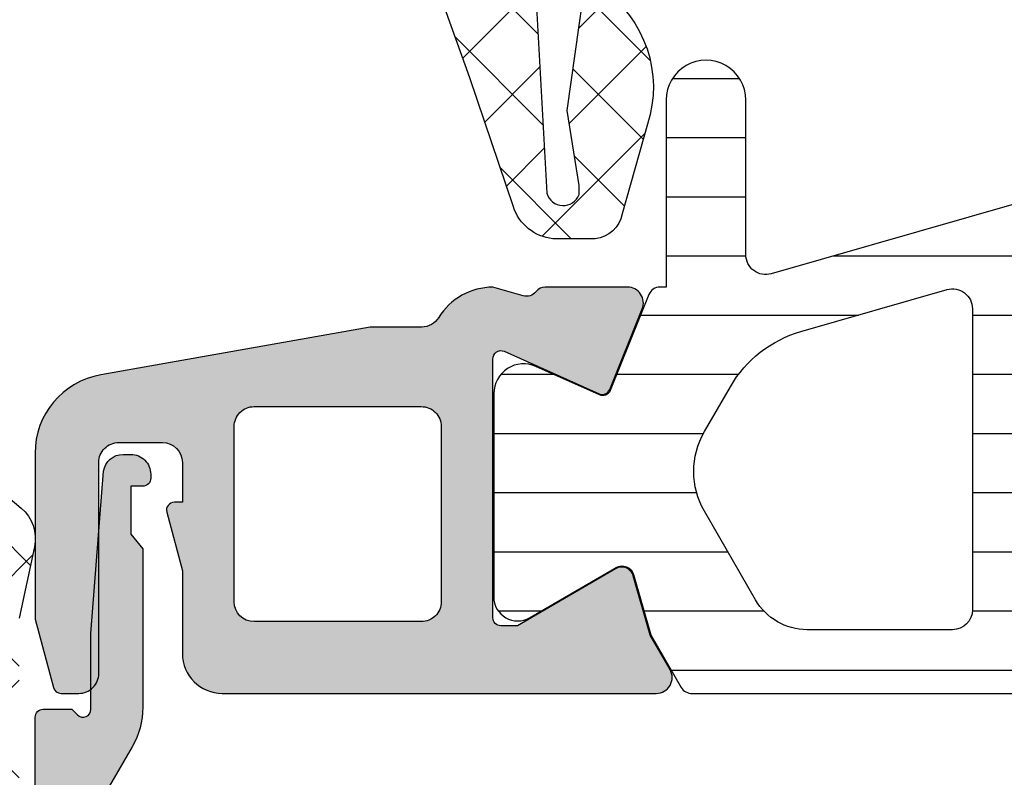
# Model space of a CAD drawing. Header units: millimetres. Extents: x 247761 to 294611, y 172579 to 236863.
# Tile 91 of 256: x 249739 to 249764, y 185803 to 185822. Entities that reach past the tile are written whole.
import ezdxf

# ---------------------------------------------------------------- set-up
doc = ezdxf.new("R2010")
doc.units = ezdxf.units.MM
doc.layers.add('FASÁDA DETAILNÍ', color=4, linetype='Continuous')
doc.layers.add('NOVA', color=240, linetype='Continuous')

# ---------------------------------------------------------------- blocks, each defined once
blk = doc.blocks.new('A$C69D17D4D')
at = {"layer": 'FASÁDA DETAILNÍ'}
h = blk.add_hatch(dxfattribs=at)
h.set_pattern_fill('ANSI37', color=256, scale=0.48, angle=-1.272221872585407e-14, style=0)
h.set_pattern_definition([(44.99999999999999, (-24886.81810339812, 12463.51058625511), (-1.077630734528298, 1.077630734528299), []), (135, (-24886.81810339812, 12463.51058625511), (-1.077630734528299, -1.077630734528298), [])])
edge = h.paths.add_edge_path(flags=16)
edge.add_line((-24890.21938039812, 12464.17488025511), (-24890.11963639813, 12465.56773425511))
edge.add_arc((-24890.71810331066, 12465.61059174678), 0.599999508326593, 355.9039194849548, 450.0000083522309)
edge.add_arc((-24890.71810348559, 12465.61059174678), 0.5999995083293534, 89.99999164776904, 184.0960805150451)
edge.add_line((-24891.31657039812, 12465.56773425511), (-24891.21682639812, 12464.17488025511))
edge.add_arc((-24890.71810339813, 12464.21059473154), 0.5000001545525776, 184.0960644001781, 355.9039355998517)
edge = h.paths.add_edge_path(flags=16)
edge.add_arc((-24892.31810002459, 12461.01058662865), 0.4999996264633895, 359.9999571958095, 450.0000428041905)
edge.add_line((-24892.31810039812, 12461.51058625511), (-24895.91178539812, 12461.51058625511))
edge.add_arc((-24895.91178541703, 12461.01058592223), 0.5000003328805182, 89.99999783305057, 203.2180266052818)
edge.add_line((-24896.37129139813, 12460.81347025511), (-24893.65541339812, 12454.48236825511))
edge.add_arc((-24893.19590804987, 12454.67948417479), 0.4999998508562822, 203.218081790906, 272.5001106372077)
edge.add_line((-24893.17409739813, 12454.17996025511), (-24892.29629039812, 12454.21828625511))
edge.add_arc((-24892.31809988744, 12454.71780986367), 0.4999994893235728, 272.4999791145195, 360.0000448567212)
edge.add_line((-24891.81810039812, 12454.71781025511), (-24891.81810039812, 12461.01058625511))
edge = h.paths.add_edge_path(flags=16)
edge.add_line((-24866.76418139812, 12455.60242425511), (-24862.61551139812, 12464.49927725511))
edge.add_arc((-24863.06866513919, 12464.71058639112), 0.4999998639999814, 334.9999920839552, 450.0000296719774)
edge.add_line((-24863.06866539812, 12465.21058625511), (-24872.41810039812, 12465.21058625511))
edge.add_arc((-24872.41810077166, 12464.71058662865), 0.4999996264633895, 89.9999571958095, 180.0000428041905)
edge.add_line((-24872.91810039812, 12464.71058625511), (-24872.91810039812, 12455.58666325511))
edge.add_arc((-24872.41810033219, 12455.58666342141), 0.5000000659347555, 180.0000190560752, 272.5000272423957)
edge.add_line((-24872.39629039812, 12455.08713925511), (-24867.19552639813, 12455.31420925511))
edge.add_arc((-24867.21733612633, 12455.81373466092), 0.5000012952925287, 272.4999974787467, 334.9999080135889)
edge = h.paths.add_edge_path(flags=16)
edge.add_arc((-24875.61810002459, 12464.71058662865), 0.4999996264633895, 359.9999571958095, 450.0000428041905)
edge.add_line((-24875.61810039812, 12465.21058625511), (-24882.81810039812, 12465.21058625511))
edge.add_arc((-24882.81810077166, 12464.71058662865), 0.4999996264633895, 89.9999571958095, 180.0000428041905)
edge.add_line((-24883.31810039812, 12464.71058625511), (-24883.31810039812, 12463.51058625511))
edge.add_arc((-24885.31809890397, 12463.51058476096), 1.99999850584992, -90.00004280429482, 4.28042947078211e-05, ccw=False)
edge.add_line((-24885.31810039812, 12461.51058625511), (-24889.11810039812, 12461.51058625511))
edge.add_arc((-24889.11810077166, 12461.01058662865), 0.4999996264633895, 89.9999571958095, 180.0000428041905)
edge.add_line((-24889.61810039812, 12461.01058625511), (-24889.61810039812, 12454.85752525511))
edge.add_arc((-24889.11810033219, 12454.85752542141), 0.5000000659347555, 180.0000190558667, 272.5000272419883)
edge.add_line((-24889.09629039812, 12454.35800125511), (-24883.59629039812, 12454.59813625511))
edge.add_arc((-24883.61809988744, 12455.09765986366), 0.4999994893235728, 272.4999791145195, 360.0000448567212)
edge.add_line((-24883.11810039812, 12455.09766025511), (-24883.11810039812, 12460.41058625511))
edge.add_arc((-24882.01810039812, 12460.41058625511), 1.099999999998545, 0, 180, ccw=False)
edge.add_line((-24880.91810039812, 12460.41058625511), (-24880.91810039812, 12455.23737525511))
edge.add_arc((-24880.41810033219, 12455.23737542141), 0.5000000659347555, 180.0000190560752, 272.5000272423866)
edge.add_line((-24880.39629039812, 12454.73785125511), (-24875.59629039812, 12454.94742425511))
edge.add_arc((-24875.61809988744, 12455.44694786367), 0.49999948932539, 272.4999791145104, 360.0000448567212)
edge.add_line((-24875.11810039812, 12455.44694825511), (-24875.11810039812, 12464.71058625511))
edge = h.paths.add_edge_path()
edge.add_line((-24860.40504739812, 12463.32412925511), (-24864.50289639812, 12454.53626325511))
edge.add_ellipse((-24867.22182176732, 12455.80412074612), major_axis=(-3.000002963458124, 0), ratio=1, start_angle=92.50005883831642, end_angle=154.9999693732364, ccw=False)
edge.add_line((-24867.09096039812, 12452.80697325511), (-24867.73991039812, 12452.77863925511))
edge.add_ellipse((-24867.7181009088, 12452.27911564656), major_axis=(-0.4999994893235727, 0), ratio=1, start_angle=-87.5000208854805, end_angle=4.48567212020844e-05)
edge.add_line((-24868.21810039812, 12452.27911525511), (-24868.21810039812, 12451.31058625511))
edge.add_ellipse((-24868.31810032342, 12451.31058618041), major_axis=(-0.09999992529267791, 0), ratio=1, start_angle=89.99995719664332, end_angle=180.000042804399, ccw=False)
edge.add_line((-24868.31810039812, 12451.21058625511), (-24868.91810039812, 12451.21058625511))
edge.add_ellipse((-24868.91810047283, 12451.31058618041), major_axis=(-0.09999992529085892, 0), ratio=1, start_angle=-4.280439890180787e-05, end_angle=90.00004280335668, ccw=False)
edge.add_line((-24869.01810039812, 12451.31058625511), (-24869.01810039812, 12452.21362425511))
edge.add_ellipse((-24869.51810046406, 12452.21362408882), major_axis=(-0.5000000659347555, 0), ratio=1, start_angle=180.0000190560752, end_angle=272.5000272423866)
edge.add_line((-24869.53991039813, 12452.71314825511), (-24878.44020439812, 12452.31931025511))
edge.add_ellipse((-24878.41810029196, 12451.81979897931), major_axis=(-0.5000001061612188, 0), ratio=1, start_angle=-87.46623077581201, end_angle=8.298715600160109e-05)
edge.add_line((-24878.91810039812, 12451.81979825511), (-24878.91810039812, 12451.21058625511))
edge.add_ellipse((-24879.01810032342, 12451.21058618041), major_axis=(-0.09999992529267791, 0), ratio=1, start_angle=89.99995719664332, end_angle=180.000042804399, ccw=False)
edge.add_line((-24879.01810039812, 12451.11058625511), (-24879.61810039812, 12451.11058625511))
edge.add_ellipse((-24879.61810047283, 12451.21058618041), major_axis=(-0.0999999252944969, 0), ratio=1, start_angle=-4.280335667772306e-05, end_angle=90.00004280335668, ccw=False)
edge.add_line((-24879.71810039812, 12451.21058625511), (-24879.71810039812, 12451.74014825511))
edge.add_ellipse((-24880.21810089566, 12451.74014856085), major_axis=(-0.5000004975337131, 0), ratio=1, start_angle=179.9999649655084, end_angle=272.5336979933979)
edge.add_line((-24880.24020439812, 12452.23966025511), (-24891.78042939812, 12451.72900425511))
edge.add_ellipse((-24891.75861986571, 12451.22947965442), major_axis=(-0.5000004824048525, 0), ratio=1, start_angle=-87.50002091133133, end_angle=3.217057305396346)
edge.add_line((-24892.25783239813, 12451.20142025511), (-24891.96926939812, 12446.06767725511))
edge.add_ellipse((-24891.55885139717, 12446.18323267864), major_axis=(-0.4263754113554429, 0), ratio=1, start_angle=15.72485447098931, end_angle=159.2410276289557)
edge.add_line((-24891.16015639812, 12446.03210925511), (-24891.16139639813, 12446.26471225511))
edge.add_line((-24891.16139639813, 12446.26471225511), (-24891.45953439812, 12448.14729125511))
edge.add_line((-24891.45953439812, 12448.14729125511), (-24891.05910839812, 12450.99657625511))
edge.add_ellipse((-24890.76202780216, 12450.95482565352), major_axis=(-0.2999999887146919, 0), ratio=1, start_angle=235.4022536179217, end_angle=352.00025595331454, ccw=False)
edge.add_ellipse((-24892.29514118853, 12448.73225456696), major_axis=(-3.00004793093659, 0), ratio=1, start_angle=161.9915754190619, end_angle=235.4023587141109, ccw=False)
edge.add_line((-24889.44206239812, 12447.80476925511), (-24890.07563839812, 12445.54987825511))
edge.add_ellipse((-24890.85085090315, 12445.7108077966), major_axis=(-0.7917403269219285, 0), ratio=1, start_angle=96.7983462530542, end_angle=168.2723102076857, ccw=False)
edge.add_line((-24890.75712839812, 12444.92463425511), (-24891.81533839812, 12444.92341325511))
edge.add_ellipse((-24891.68621415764, 12446.10249948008), major_axis=(-1.18613548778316, 0), ratio=1, start_angle=18.655576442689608, end_angle=83.75032184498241, ccw=False)
edge.add_line((-24892.81002839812, 12445.72308025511), (-24893.90436139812, 12448.96442025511))
edge.add_line((-24893.90436139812, 12448.96442025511), (-24896.79413939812, 12457.01421525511))
edge.add_line((-24896.79413939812, 12457.01421525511), (-24901.12694839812, 12466.91209225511))
edge.add_ellipse((-24900.66793940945, 12467.11036232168), major_axis=(-0.5000002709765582, 0), ratio=1, start_angle=-89.9334236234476, end_angle=23.362049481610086, ccw=False)
edge.add_line((-24900.66852039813, 12467.61036225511), (-24900.12181939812, 12467.61099725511))
edge.add_ellipse((-24900.12123912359, 12467.11099715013), major_axis=(-0.5000004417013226, 0), ratio=1, start_angle=203.9208245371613, end_angle=270.06649451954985, ccw=False)
edge.add_line((-24899.66418539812, 12467.31373425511), (-24898.26242939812, 12464.10973125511))
edge.add_ellipse((-24897.34628831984, 12464.51058559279), major_axis=(-0.9999993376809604, 0), ratio=1, start_angle=23.63161472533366, end_angle=90.00005281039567)
edge.add_line((-24897.34628739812, 12463.51058625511), (-24892.11834539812, 12463.51058625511))
edge.add_line((-24892.11834539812, 12463.51058625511), (-24892.11833639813, 12465.31006525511))
edge.add_line((-24892.11833639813, 12465.31006525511), (-24892.63313739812, 12465.44800725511))
edge.add_ellipse((-24892.51837214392, 12465.7251612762), major_axis=(-0.2999756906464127, 0), ratio=1, start_angle=-22.503566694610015, end_angle=67.50629973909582, ccw=False)
edge.add_line((-24892.79550639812, 12465.83997425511), (-24891.94633939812, 12467.11010125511))
edge.add_ellipse((-24891.08047521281, 12466.61038048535), major_axis=(-0.9997207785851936, 0), ratio=1, start_angle=269.9923881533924, end_angle=330.0092393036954, ccw=False)
edge.add_line((-24891.08034239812, 12467.61010125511), (-24890.35598139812, 12467.61007025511))
edge.add_ellipse((-24890.35618945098, 12466.610332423), major_axis=(-0.9997378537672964, 0), ratio=1, start_angle=209.9913249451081, end_angle=269.98807632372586, ccw=False)
edge.add_line((-24889.49031539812, 12467.11007025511), (-24888.64114839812, 12465.83997425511))
edge.add_ellipse((-24888.91829589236, 12465.72516236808), major_axis=(-0.2999875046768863, 0), ratio=1, start_angle=112.49860380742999, end_angle=202.5024061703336, ccw=False)
edge.add_line((-24888.80350239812, 12465.44800725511), (-24889.31831839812, 12465.31003525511))
edge.add_line((-24889.31831839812, 12465.31003525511), (-24889.31832639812, 12463.51058625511))
edge.add_line((-24889.31832639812, 12463.51058625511), (-24886.11809939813, 12463.51058625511))
edge.add_ellipse((-24886.118099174, 12463.81058603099), major_axis=(-0.2999997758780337, 0), ratio=1, start_angle=89.99995719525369, end_angle=180.0000428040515)
edge.add_line((-24885.81809939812, 12463.81058625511), (-24885.81809939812, 12467.11058225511))
edge.add_ellipse((-24885.31809977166, 12467.11058262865), major_axis=(-0.4999996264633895, 0), ratio=1, start_angle=-90.00004280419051, end_angle=4.280419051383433e-05, ccw=False)
edge.add_line((-24885.31809939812, 12467.61058225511), (-24858.42047739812, 12467.61058225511))
edge.add_line((-24858.42047739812, 12467.61058225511), (-24857.52535939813, 12466.06019025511))
edge.add_ellipse((-24857.95837195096, 12465.81019016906), major_axis=(-0.4999999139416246, 0), ratio=1, start_angle=90.00006335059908, end_angle=210.0000170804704, ccw=False)
edge.add_line((-24857.95837139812, 12465.31019025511), (-24857.95837139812, 12463.61281925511))
edge.add_line((-24857.95837139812, 12463.61281925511), (-24859.95189339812, 12463.61281925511))
edge.add_ellipse((-24859.95189374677, 12463.11281899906), major_axis=(-0.500000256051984, 0), ratio=1, start_angle=269.9999600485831, end_angle=334.9998714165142)
h = blk.add_hatch(dxfattribs=at)
h.set_pattern_fill('ANSI37', color=256, scale=0.48, angle=-1.272221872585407e-14, style=0)
h.set_pattern_definition([(44.99999999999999, (-24886.81810339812, 12463.51058607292), (-1.077630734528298, 1.077630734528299), []), (135, (-24886.81810339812, 12463.51058607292), (-1.077630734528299, -1.077630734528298), [])])
edge = h.paths.add_edge_path(flags=16)
edge.add_line((-24890.21938039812, 12464.17488007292), (-24890.11963639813, 12465.56773407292))
edge.add_arc((-24890.71810331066, 12465.61059156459), 0.599999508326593, 355.9039194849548, 450.0000083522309)
edge.add_arc((-24890.71810348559, 12465.61059156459), 0.5999995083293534, 89.99999164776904, 184.0960805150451)
edge.add_line((-24891.31657039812, 12465.56773407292), (-24891.21682639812, 12464.17488007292))
edge.add_arc((-24890.71810339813, 12464.21059454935), 0.5000001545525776, 184.0960644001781, 355.9039355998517)
edge = h.paths.add_edge_path(flags=16)
edge.add_arc((-24892.31810002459, 12461.01058644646), 0.4999996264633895, 359.9999571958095, 450.0000428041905)
edge.add_line((-24892.31810039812, 12461.51058607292), (-24895.91178539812, 12461.51058607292))
edge.add_arc((-24895.91178541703, 12461.01058574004), 0.5000003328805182, 89.99999783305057, 203.2180266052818)
edge.add_line((-24896.37129139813, 12460.81347007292), (-24893.65541339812, 12454.48236807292))
edge.add_arc((-24893.19590804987, 12454.6794839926), 0.4999998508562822, 203.218081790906, 272.5001106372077)
edge.add_line((-24893.17409739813, 12454.17996007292), (-24892.29629039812, 12454.21828607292))
edge.add_arc((-24892.31809988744, 12454.71780968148), 0.4999994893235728, 272.4999791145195, 360.0000448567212)
edge.add_line((-24891.81810039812, 12454.71781007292), (-24891.81810039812, 12461.01058607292))
edge = h.paths.add_edge_path(flags=16)
edge.add_line((-24866.76418139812, 12455.60242407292), (-24862.61551139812, 12464.49927707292))
edge.add_arc((-24863.06866513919, 12464.71058620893), 0.4999998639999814, 334.9999920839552, 450.0000296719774)
edge.add_line((-24863.06866539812, 12465.21058607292), (-24872.41810039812, 12465.21058607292))
edge.add_arc((-24872.41810077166, 12464.71058644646), 0.4999996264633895, 89.9999571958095, 180.0000428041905)
edge.add_line((-24872.91810039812, 12464.71058607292), (-24872.91810039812, 12455.58666307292))
edge.add_arc((-24872.41810033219, 12455.58666323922), 0.5000000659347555, 180.0000190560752, 272.5000272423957)
edge.add_line((-24872.39629039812, 12455.08713907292), (-24867.19552639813, 12455.31420907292))
edge.add_arc((-24867.21733612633, 12455.81373447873), 0.5000012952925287, 272.4999974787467, 334.9999080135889)
edge = h.paths.add_edge_path(flags=16)
edge.add_arc((-24875.61810002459, 12464.71058644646), 0.4999996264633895, 359.9999571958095, 450.0000428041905)
edge.add_line((-24875.61810039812, 12465.21058607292), (-24882.81810039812, 12465.21058607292))
edge.add_arc((-24882.81810077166, 12464.71058644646), 0.4999996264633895, 89.9999571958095, 180.0000428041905)
edge.add_line((-24883.31810039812, 12464.71058607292), (-24883.31810039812, 12463.51058607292))
edge.add_arc((-24885.31809890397, 12463.51058457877), 1.99999850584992, -90.00004280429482, 4.28042947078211e-05, ccw=False)
edge.add_line((-24885.31810039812, 12461.51058607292), (-24889.11810039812, 12461.51058607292))
edge.add_arc((-24889.11810077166, 12461.01058644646), 0.4999996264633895, 89.9999571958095, 180.0000428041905)
edge.add_line((-24889.61810039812, 12461.01058607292), (-24889.61810039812, 12454.85752507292))
edge.add_arc((-24889.11810033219, 12454.85752523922), 0.5000000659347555, 180.0000190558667, 272.5000272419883)
edge.add_line((-24889.09629039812, 12454.35800107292), (-24883.59629039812, 12454.59813607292))
edge.add_arc((-24883.61809988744, 12455.09765968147), 0.4999994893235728, 272.4999791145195, 360.0000448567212)
edge.add_line((-24883.11810039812, 12455.09766007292), (-24883.11810039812, 12460.41058607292))
edge.add_arc((-24882.01810039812, 12460.41058607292), 1.099999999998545, 0, 180, ccw=False)
edge.add_line((-24880.91810039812, 12460.41058607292), (-24880.91810039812, 12455.23737507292))
edge.add_arc((-24880.41810033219, 12455.23737523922), 0.5000000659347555, 180.0000190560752, 272.5000272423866)
edge.add_line((-24880.39629039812, 12454.73785107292), (-24875.59629039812, 12454.94742407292))
edge.add_arc((-24875.61809988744, 12455.44694768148), 0.49999948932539, 272.4999791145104, 360.0000448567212)
edge.add_line((-24875.11810039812, 12455.44694807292), (-24875.11810039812, 12464.71058607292))
edge = h.paths.add_edge_path()
edge.add_line((-24860.40504739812, 12463.32412907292), (-24864.50289639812, 12454.53626307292))
edge.add_ellipse((-24867.22182176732, 12455.80412056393), major_axis=(-3.000002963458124, 0), ratio=1, start_angle=92.50005883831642, end_angle=154.9999693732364, ccw=False)
edge.add_line((-24867.09096039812, 12452.80697307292), (-24867.73991039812, 12452.77863907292))
edge.add_ellipse((-24867.7181009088, 12452.27911546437), major_axis=(-0.4999994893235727, 0), ratio=1, start_angle=-87.5000208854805, end_angle=4.48567212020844e-05)
edge.add_line((-24868.21810039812, 12452.27911507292), (-24868.21810039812, 12451.31058607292))
edge.add_ellipse((-24868.31810032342, 12451.31058599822), major_axis=(-0.09999992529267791, 0), ratio=1, start_angle=89.99995719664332, end_angle=180.000042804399, ccw=False)
edge.add_line((-24868.31810039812, 12451.21058607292), (-24868.91810039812, 12451.21058607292))
edge.add_ellipse((-24868.91810047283, 12451.31058599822), major_axis=(-0.09999992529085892, 0), ratio=1, start_angle=-4.280439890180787e-05, end_angle=90.00004280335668, ccw=False)
edge.add_line((-24869.01810039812, 12451.31058607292), (-24869.01810039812, 12452.21362407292))
edge.add_ellipse((-24869.51810046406, 12452.21362390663), major_axis=(-0.5000000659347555, 0), ratio=1, start_angle=180.0000190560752, end_angle=272.5000272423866)
edge.add_line((-24869.53991039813, 12452.71314807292), (-24878.44020439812, 12452.31931007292))
edge.add_ellipse((-24878.41810029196, 12451.81979879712), major_axis=(-0.5000001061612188, 0), ratio=1, start_angle=-87.46623077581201, end_angle=8.298715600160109e-05)
edge.add_line((-24878.91810039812, 12451.81979807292), (-24878.91810039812, 12451.21058607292))
edge.add_ellipse((-24879.01810032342, 12451.21058599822), major_axis=(-0.09999992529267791, 0), ratio=1, start_angle=89.99995719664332, end_angle=180.000042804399, ccw=False)
edge.add_line((-24879.01810039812, 12451.11058607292), (-24879.61810039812, 12451.11058607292))
edge.add_ellipse((-24879.61810047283, 12451.21058599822), major_axis=(-0.0999999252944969, 0), ratio=1, start_angle=-4.280335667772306e-05, end_angle=90.00004280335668, ccw=False)
edge.add_line((-24879.71810039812, 12451.21058607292), (-24879.71810039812, 12451.74014807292))
edge.add_ellipse((-24880.21810089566, 12451.74014837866), major_axis=(-0.5000004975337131, 0), ratio=1, start_angle=179.9999649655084, end_angle=272.5336979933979)
edge.add_line((-24880.24020439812, 12452.23966007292), (-24891.78042939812, 12451.72900407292))
edge.add_ellipse((-24891.75861986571, 12451.22947947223), major_axis=(-0.5000004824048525, 0), ratio=1, start_angle=-87.50002091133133, end_angle=3.217057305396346)
edge.add_line((-24892.25783239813, 12451.20142007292), (-24891.96926939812, 12446.06767707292))
edge.add_ellipse((-24891.55885139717, 12446.18323249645), major_axis=(-0.4263754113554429, 0), ratio=1, start_angle=15.72485447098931, end_angle=159.2410276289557)
edge.add_line((-24891.16015639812, 12446.03210907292), (-24891.16139639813, 12446.26471207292))
edge.add_line((-24891.16139639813, 12446.26471207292), (-24891.45953439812, 12448.14729107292))
edge.add_line((-24891.45953439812, 12448.14729107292), (-24891.05910839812, 12450.99657607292))
edge.add_ellipse((-24890.76202780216, 12450.95482547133), major_axis=(-0.2999999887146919, 0), ratio=1, start_angle=235.4022536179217, end_angle=352.00025595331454, ccw=False)
edge.add_ellipse((-24892.29514118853, 12448.73225438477), major_axis=(-3.00004793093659, 0), ratio=1, start_angle=161.9915754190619, end_angle=235.4023587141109, ccw=False)
edge.add_line((-24889.44206239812, 12447.80476907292), (-24890.07563839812, 12445.54987807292))
edge.add_ellipse((-24890.85085090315, 12445.71080761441), major_axis=(-0.7917403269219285, 0), ratio=1, start_angle=96.7983462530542, end_angle=168.2723102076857, ccw=False)
edge.add_line((-24890.75712839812, 12444.92463407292), (-24891.81533839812, 12444.92341307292))
edge.add_ellipse((-24891.68621415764, 12446.10249929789), major_axis=(-1.18613548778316, 0), ratio=1, start_angle=18.655576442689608, end_angle=83.75032184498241, ccw=False)
edge.add_line((-24892.81002839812, 12445.72308007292), (-24893.90436139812, 12448.96442007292))
edge.add_line((-24893.90436139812, 12448.96442007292), (-24896.79413939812, 12457.01421507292))
edge.add_line((-24896.79413939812, 12457.01421507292), (-24901.12694839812, 12466.91209207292))
edge.add_ellipse((-24900.66793940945, 12467.11036213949), major_axis=(-0.5000002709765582, 0), ratio=1, start_angle=-89.9334236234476, end_angle=23.362049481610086, ccw=False)
edge.add_line((-24900.66852039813, 12467.61036207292), (-24900.12181939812, 12467.61099707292))
edge.add_ellipse((-24900.12123912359, 12467.11099696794), major_axis=(-0.5000004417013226, 0), ratio=1, start_angle=203.9208245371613, end_angle=270.06649451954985, ccw=False)
edge.add_line((-24899.66418539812, 12467.31373407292), (-24898.26242939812, 12464.10973107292))
edge.add_ellipse((-24897.34628831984, 12464.5105854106), major_axis=(-0.9999993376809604, 0), ratio=1, start_angle=23.63161472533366, end_angle=90.00005281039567)
edge.add_line((-24897.34628739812, 12463.51058607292), (-24892.11834539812, 12463.51058607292))
edge.add_line((-24892.11834539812, 12463.51058607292), (-24892.11833639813, 12465.31006507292))
edge.add_line((-24892.11833639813, 12465.31006507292), (-24892.63313739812, 12465.44800707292))
edge.add_ellipse((-24892.51837214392, 12465.72516109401), major_axis=(-0.2999756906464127, 0), ratio=1, start_angle=-22.503566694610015, end_angle=67.50629973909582, ccw=False)
edge.add_line((-24892.79550639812, 12465.83997407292), (-24891.94633939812, 12467.11010107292))
edge.add_ellipse((-24891.08047521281, 12466.61038030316), major_axis=(-0.9997207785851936, 0), ratio=1, start_angle=269.9923881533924, end_angle=330.0092393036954, ccw=False)
edge.add_line((-24891.08034239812, 12467.61010107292), (-24890.35598139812, 12467.61007007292))
edge.add_ellipse((-24890.35618945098, 12466.61033224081), major_axis=(-0.9997378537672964, 0), ratio=1, start_angle=209.9913249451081, end_angle=269.98807632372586, ccw=False)
edge.add_line((-24889.49031539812, 12467.11007007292), (-24888.64114839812, 12465.83997407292))
edge.add_ellipse((-24888.91829589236, 12465.72516218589), major_axis=(-0.2999875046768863, 0), ratio=1, start_angle=112.49860380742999, end_angle=202.5024061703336, ccw=False)
edge.add_line((-24888.80350239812, 12465.44800707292), (-24889.31831839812, 12465.31003507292))
edge.add_line((-24889.31831839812, 12465.31003507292), (-24889.31832639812, 12463.51058607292))
edge.add_line((-24889.31832639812, 12463.51058607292), (-24886.11809939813, 12463.51058607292))
edge.add_ellipse((-24886.118099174, 12463.8105858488), major_axis=(-0.2999997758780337, 0), ratio=1, start_angle=89.99995719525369, end_angle=180.0000428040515)
edge.add_line((-24885.81809939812, 12463.81058607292), (-24885.81809939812, 12467.11058207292))
edge.add_ellipse((-24885.31809977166, 12467.11058244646), major_axis=(-0.4999996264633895, 0), ratio=1, start_angle=-90.00004280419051, end_angle=4.280419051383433e-05, ccw=False)
edge.add_line((-24885.31809939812, 12467.61058207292), (-24858.42047739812, 12467.61058207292))
edge.add_line((-24858.42047739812, 12467.61058207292), (-24857.52535939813, 12466.06019007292))
edge.add_ellipse((-24857.95837195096, 12465.81018998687), major_axis=(-0.4999999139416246, 0), ratio=1, start_angle=90.00006335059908, end_angle=210.0000170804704, ccw=False)
edge.add_line((-24857.95837139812, 12465.31019007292), (-24857.95837139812, 12463.61281907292))
edge.add_line((-24857.95837139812, 12463.61281907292), (-24859.95189339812, 12463.61281907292))
edge.add_ellipse((-24859.95189374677, 12463.11281881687), major_axis=(-0.500000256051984, 0), ratio=1, start_angle=269.9999600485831, end_angle=334.9998714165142)
h = blk.add_hatch(dxfattribs=at)
h.set_pattern_fill('ANSI31', color=256, scale=0.468, angle=-45.00000000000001, style=0)
h.set_pattern_definition([(360, (-24904.81810339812, 12433.51058625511), (6.060223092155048e-16, 1.4859), [])])
edge = h.paths.add_edge_path(flags=16)
edge.add_line((-24886.72962539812, 12435.85868625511), (-24888.01298739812, 12438.08139625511))
edge.add_ellipse((-24886.28126243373, 12439.08126863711), major_axis=(-1.99965400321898, 0), ratio=1, start_angle=-29.999954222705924, end_angle=30.00150144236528, ccw=False)
edge.add_line((-24888.01301439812, 12440.08109425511), (-24887.36088639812, 12441.21061225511))
edge.add_ellipse((-24884.76280619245, 12439.71060912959), major_axis=(-3.000005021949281, 0), ratio=1, start_angle=286.00005471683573, end_angle=329.99998644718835, ccw=False)
edge.add_line((-24885.58972239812, 12442.59439825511), (-24881.91870039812, 12443.64704625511))
edge.add_ellipse((-24881.78088160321, 12443.16641522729), major_axis=(-0.5000002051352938, 0), ratio=1, start_angle=179.9992010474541, end_angle=286.00000720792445, ccw=False)
edge.add_line((-24881.28088139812, 12443.16640825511), (-24881.28099139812, 12435.60865525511))
edge.add_ellipse((-24881.78099123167, 12435.60866508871), major_axis=(-0.4999998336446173, 0), ratio=1, start_angle=89.99917878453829, end_angle=179.9988731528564, ccw=False)
edge.add_line((-24881.78099839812, 12435.10866525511), (-24885.43064739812, 12435.10872125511))
edge.add_ellipse((-24885.43060793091, 12436.60872050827), major_axis=(-1.499999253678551, 0), ratio=1, start_angle=30.0015272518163, end_angle=89.99849246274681, ccw=False)
edge = h.paths.add_edge_path(flags=16)
edge.add_line((-24879.68098939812, 12435.60863725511), (-24879.68086239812, 12443.91196725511))
edge.add_ellipse((-24879.18086211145, 12443.91195899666), major_axis=(-0.5000002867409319, 0), ratio=1, start_angle=285.9999439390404, end_angle=359.99905365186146, ccw=False)
edge.add_line((-24879.31868039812, 12444.39259025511), (-24873.36591839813, 12446.09951725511))
edge.add_ellipse((-24873.22809937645, 12445.61888652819), major_axis=(-0.4999999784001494, 0), ratio=1, start_angle=179.999051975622, end_angle=286.00004168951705, ccw=False)
edge.add_line((-24872.72809939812, 12445.61887825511), (-24872.72826939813, 12435.60852425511))
edge.add_ellipse((-24873.22826958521, 12435.60853644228), major_axis=(-0.5000001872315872, 0), ratio=1, start_angle=89.99910470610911, end_angle=179.9986034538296, ccw=False)
edge.add_line((-24873.22827739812, 12435.10853625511), (-24879.18099739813, 12435.10862625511))
edge.add_ellipse((-24879.18098912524, 12435.60862652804), major_axis=(-0.5000002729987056, 0), ratio=1, start_angle=-0.001229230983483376, end_angle=89.99905199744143, ccw=False)
edge = h.paths.add_edge_path(flags=16)
edge.add_line((-24865.36396539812, 12446.15767325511), (-24863.53007639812, 12442.98128325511))
edge.add_ellipse((-24866.12815614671, 12441.48128339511), major_axis=(-3.000002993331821, 0), ratio=1, start_angle=149.9985082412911, end_angle=209.9999639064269, ccw=False)
edge.add_line((-24863.53011639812, 12439.98121425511), (-24865.91061139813, 12435.85833125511))
edge.add_ellipse((-24867.20962967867, 12436.60836691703), major_axis=(-1.500000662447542, 0), ratio=1, start_angle=89.99848282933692, end_angle=149.9984416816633, ccw=False)
edge.add_line((-24867.20966939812, 12435.10836625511), (-24870.62828339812, 12435.10845725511))
edge.add_ellipse((-24870.6282699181, 12435.60845673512), major_axis=(-0.4999994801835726, 0), ratio=1, start_angle=-0.001434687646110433, end_angle=89.99845530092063, ccw=False)
edge.add_line((-24871.12826939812, 12435.60846925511), (-24871.12808839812, 12445.90778425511))
edge.add_ellipse((-24870.12808805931, 12445.90776591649), major_axis=(-1.000000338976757, 0), ratio=1, start_angle=269.9984724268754, end_angle=359.9989492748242, ccw=False)
edge.add_line((-24870.12806139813, 12446.90776625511), (-24866.66296339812, 12446.90767325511))
edge.add_ellipse((-24866.66300358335, 12445.4076731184), major_axis=(-1.500000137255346, 0), ratio=1, start_angle=210.0000030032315, end_angle=269.99846503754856, ccw=False)
edge = h.paths.add_edge_path()
edge.add_line((-24863.51615939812, 12448.50754125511), (-24870.06922239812, 12448.50776325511))
edge.add_arc((-24870.06938925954, 12443.50776555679), 4.999997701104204, 89.99808790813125, 106.0000237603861)
edge.add_line((-24871.44757739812, 12448.31407125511), (-24886.33399539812, 12444.04546025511))
edge.add_arc((-24886.47181391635, 12444.52609060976), 0.4999994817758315, 179.9999260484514, 285.99999799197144, ccw=False)
edge.add_line((-24886.97181339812, 12444.52609125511), (-24886.97181339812, 12448.40946525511))
edge.add_arc((-24887.97181339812, 12448.40948525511), 1.0000000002, 359.9988540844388, 539.9988540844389)
edge.add_line((-24888.97181339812, 12448.40950525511), (-24888.97200139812, 12443.71116925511))
edge.add_line((-24888.97200139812, 12443.71116925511), (-24889.12805339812, 12443.71116925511))
edge.add_arc((-24889.12805397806, 12443.4111692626), 0.2999999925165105, 89.99988924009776, 158.0261541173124)
edge.add_line((-24889.40626039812, 12443.52342425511), (-24890.37944739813, 12441.11152225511))
edge.add_arc((-24890.56491864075, 12441.18635885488), 0.2000002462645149, 245.8590177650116, 338.0262022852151, ccw=False)
edge.add_line((-24890.64671539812, 12441.00385025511), (-24892.24540039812, 12441.72035025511))
edge.add_arc((-24892.55213866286, 12441.03594449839), 0.7499997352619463, 65.85894153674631, 180.000018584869)
edge.add_line((-24893.30213839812, 12441.03594425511), (-24893.30213839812, 12435.92839525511))
edge.add_arc((-24892.70213856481, 12435.9283953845), 0.5999998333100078, 180.0000123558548, 300.1429248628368)
edge.add_line((-24892.40084339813, 12435.40953025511), (-24890.22888639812, 12436.67074625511))
edge.add_arc((-24890.07823812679, 12436.41131360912), 0.3000003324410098, 16.00006906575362, 120.14303069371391, ccw=False)
edge.add_line((-24889.78985939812, 12436.49400525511), (-24889.35559239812, 12434.97953325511))
edge.add_line((-24889.35559239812, 12434.97953325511), (-24888.59304439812, 12433.65876125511))
edge.add_arc((-24888.3332372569, 12433.80876199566), 0.2999999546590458, 210.0001683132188, 272.4633047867)
edge.add_line((-24888.32034339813, 12433.50903925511), (-24864.33068939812, 12433.50903925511))
edge.add_arc((-24864.3107347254, 12433.80837497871), 0.3000001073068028, 266.1861237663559, 329.9998522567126)
edge.add_line((-24864.05092739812, 12433.65837425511), (-24863.28835939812, 12434.97918025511))
edge.add_line((-24863.28835939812, 12434.97918025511), (-24862.85409239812, 12436.49365125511))
edge.add_arc((-24862.56571327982, 12436.41096010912), 0.3000005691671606, 59.857081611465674, 164.0000432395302, ccw=False)
edge.add_line((-24862.41506539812, 12436.67039325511), (-24860.24310939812, 12435.40917725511))
edge.add_arc((-24859.94181373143, 12435.92804267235), 0.6000003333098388, 239.8570476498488, 359.9999601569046)
edge.add_line((-24859.34181339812, 12435.92804225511), (-24859.34181339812, 12445.83164225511))
edge.add_arc((-24860.09181345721, 12445.83164299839), 0.75000005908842, 359.9999432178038, 474.1410202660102)
edge.add_line((-24860.39855139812, 12446.51604925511), (-24861.99723639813, 12445.79954925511))
edge.add_arc((-24862.0790331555, 12445.98205785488), 0.2000002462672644, 201.9737977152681, 294.1409822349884, ccw=False)
edge.add_line((-24862.26450439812, 12445.90722125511), (-24863.23796339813, 12448.31979625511))
edge.add_arc((-24863.51616925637, 12448.20754209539), 0.2999991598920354, 21.97373853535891, 89.99811720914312)
h = blk.add_hatch(color=256, dxfattribs=at)
edge = h.paths.add_edge_path(flags=16)
edge.add_line((-24899.32188839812, 12440.71044225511), (-24895.12213839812, 12440.71044225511))
edge.add_ellipse((-24895.12213802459, 12440.21044262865), major_axis=(-0.4999996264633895, 0), ratio=1, start_angle=179.9999571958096, end_angle=270.0000428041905, ccw=False)
edge.add_line((-24894.62213839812, 12440.21044225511), (-24894.62213839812, 12435.81041825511))
edge.add_ellipse((-24895.12213802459, 12435.81041788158), major_axis=(-0.4999996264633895, 0), ratio=1, start_angle=89.99995719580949, end_angle=180.0000428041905, ccw=False)
edge.add_line((-24895.12213839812, 12435.31041825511), (-24899.32188739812, 12435.31041825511))
edge.add_ellipse((-24899.32188691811, 12435.81041873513), major_axis=(-0.5000004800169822, 0), ratio=1, start_angle=5.5005815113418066e-05, end_angle=89.99994499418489, ccw=False)
edge.add_line((-24899.82188739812, 12435.81041825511), (-24899.82188839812, 12440.21044225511))
edge.add_ellipse((-24899.32188877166, 12440.21044262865), major_axis=(-0.4999996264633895, 0), ratio=1, start_angle=-90.00004280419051, end_angle=4.280419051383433e-05, ccw=False)
edge = h.paths.add_edge_path()
edge.add_line((-24896.40848439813, 12442.70882325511), (-24903.17148439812, 12441.50906325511))
edge.add_arc((-24902.82214002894, 12439.53981162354), 1.999998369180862, 100.0595901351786, 180.0000392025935)
edge.add_line((-24904.82213839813, 12439.53981025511), (-24904.82213839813, 12435.37483725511))
edge.add_line((-24904.82213839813, 12435.37483725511), (-24904.36185739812, 12433.65704825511))
edge.add_arc((-24904.16867234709, 12433.70881217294), 0.1999999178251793, 195.0000385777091, 269.9999853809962)
edge.add_line((-24904.16867239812, 12433.50881225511), (-24903.72213839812, 12433.50881225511))
edge.add_arc((-24903.72213802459, 12434.00881188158), 0.4999996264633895, 269.9999571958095, 360.0000428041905)
edge.add_line((-24903.22213839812, 12434.00881225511), (-24903.22213839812, 12439.30881225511))
edge.add_arc((-24902.72213877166, 12439.30881262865), 0.4999996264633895, 89.99995719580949, 180.0000428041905, ccw=False)
edge.add_line((-24902.72213839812, 12439.80881225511), (-24901.62188839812, 12439.80881225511))
edge.add_arc((-24901.62188887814, 12439.3088117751), 0.5000004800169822, 5.5005815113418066e-05, 89.99994499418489, ccw=False)
edge.add_line((-24901.12188839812, 12439.30881225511), (-24901.12188839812, 12438.30881225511))
edge.add_line((-24901.12188839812, 12438.30881225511), (-24901.32188839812, 12438.30881225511))
edge.add_arc((-24901.32188810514, 12438.10881211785), 0.2000001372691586, 90.00008393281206, 195.0000053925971)
edge.add_line((-24901.51507339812, 12438.05704825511), (-24901.12188739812, 12436.58966025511))
edge.add_line((-24901.12188739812, 12436.58966025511), (-24901.12188739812, 12434.50881225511))
edge.add_arc((-24900.12188643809, 12434.50881321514), 1.000000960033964, 180.0000550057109, 269.9999449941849)
edge.add_line((-24900.12188739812, 12433.50881225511), (-24889.22238539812, 12433.50881225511))
edge.add_arc((-24889.22238514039, 12433.90881259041), 0.400000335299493, 269.9999630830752, 389.9999168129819)
edge.add_line((-24888.87597439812, 12434.10881225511), (-24889.37414039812, 12434.97166025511))
edge.add_line((-24889.37414039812, 12434.97166025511), (-24889.80201039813, 12436.46382125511))
edge.add_arc((-24890.09038919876, 12436.38112987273), 0.3000003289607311, 16.00001688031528, 120.1792412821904)
edge.add_line((-24890.24120139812, 12436.64046725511), (-24892.70681239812, 12435.20873225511))
edge.add_line((-24892.70681239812, 12435.20873225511), (-24893.12723139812, 12435.20873225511))
edge.add_arc((-24893.13072390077, 12435.40030053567), 0.191600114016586, 177.4777781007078, 271.04445002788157, ccw=False)
edge.add_line((-24893.32213839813, 12435.40873225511), (-24893.32213839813, 12441.89817125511))
edge.add_arc((-24893.12297186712, 12441.91640900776), 0.1999998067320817, 65.85905186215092, 185.2320045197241, ccw=False)
edge.add_line((-24893.04117539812, 12442.09891725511), (-24890.65749039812, 12441.03059625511))
edge.add_arc((-24890.57569364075, 12441.21310485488), 0.2000002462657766, 245.8590177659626, 338.0262022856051)
edge.add_line((-24890.39022239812, 12441.13826825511), (-24889.57386239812, 12443.16149625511))
edge.add_arc((-24889.94480427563, 12443.31116936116), 0.3999998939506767, 338.0261821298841, 450.0000175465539)
edge.add_line((-24889.94480439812, 12443.71116925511), (-24892.00895139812, 12443.71117025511))
edge.add_arc((-24892.00895226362, 12443.41117061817), 0.2999996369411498, 89.99983470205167, 142.0950865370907)
edge.add_arc((-24892.48237182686, 12443.77978116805), 0.300000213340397, 254.0001379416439, 322.09534749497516, ccw=False)
edge.add_line((-24892.56506239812, 12443.49140225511), (-24893.32295139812, 12443.70872425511))
edge.add_arc((-24893.3229518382, 12442.10872520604), 1.599999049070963, 89.9999842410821, 148.4076055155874)
edge.add_arc((-24895.11172388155, 12443.20885722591), 0.4999999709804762, 270.00154508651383, 328.4076640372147, ccw=False)
edge.add_line((-24895.11171039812, 12442.70885725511), (-24896.40848439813, 12442.70882325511))
h = blk.add_hatch(dxfattribs=at)
h.set_pattern_fill('ANSI37', color=256, scale=0.625, angle=-1.272221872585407e-14, style=0)
h.set_pattern_definition([(44.99999999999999, (-24904.81810339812, 12433.01058625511), (-1.403165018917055, 1.403165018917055), []), (135, (-24904.81810339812, 12433.01058625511), (-1.403165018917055, -1.403165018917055), [])])
edge = h.paths.add_edge_path()
edge.add_ellipse((-24900.19754156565, 12424.12367074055), major_axis=(-5.039467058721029, 0), ratio=1, start_angle=4.96446126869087, end_angle=60.20821553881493)
edge.add_ellipse((-24902.5523417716, 12420.01058626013), major_axis=(-0.3000000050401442, 0), ratio=1, start_angle=60.20782701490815, end_angle=89.99930738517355)
edge.add_line((-24902.55234539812, 12419.71058625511), (-24902.01806139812, 12419.71058325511))
edge.add_ellipse((-24902.01806016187, 12420.01058301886), major_axis=(-0.2999997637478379, 0), ratio=1, start_angle=89.99976389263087, end_angle=180.0000451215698)
edge.add_line((-24901.71806039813, 12420.01058325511), (-24901.71806039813, 12421.56058025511))
edge.add_ellipse((-24901.41804975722, 12421.56057261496), major_axis=(-0.3000106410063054, 0), ratio=1, start_angle=270.00432394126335, end_angle=359.9985408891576, ccw=False)
edge.add_line((-24901.41807239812, 12421.86058325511), (-24900.01809039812, 12421.86059425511))
edge.add_ellipse((-24900.01809323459, 12422.16058409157), major_axis=(-0.2999898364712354, 0), ratio=1, start_angle=90.00054174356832, end_angle=179.9996492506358)
edge.add_line((-24899.71810339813, 12422.16058225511), (-24899.71810339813, 12423.86059425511))
edge.add_ellipse((-24900.01811353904, 12423.86058711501), major_axis=(-0.3000101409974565, 0), ratio=1, start_angle=180.0013636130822, end_angle=269.9955805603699)
edge.add_line((-24900.01809039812, 12424.16059725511), (-24901.58192139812, 12424.16058625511))
edge.add_ellipse((-24901.61477842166, 12424.46174531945), major_axis=(-0.3029461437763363, 0), ratio=1, start_angle=-13.483577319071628, end_angle=96.22645090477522, ccw=False)
edge.add_ellipse((-24912.93074274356, 12433.16666845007), major_axis=(-14.00076634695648, 0), ratio=1, start_angle=141.9243799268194, end_angle=164.6982677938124)
edge.add_ellipse((-24898.93850496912, 12429.35995487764), major_axis=(-0.5004721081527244, 0), ratio=1, start_angle=230.1933656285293, end_angle=347.08239147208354, ccw=False)
edge.add_line((-24898.61810339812, 12429.74442225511), (-24898.61810339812, 12421.46114325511))
edge.add_ellipse((-24899.11810310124, 12421.4611437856), major_axis=(-0.4999997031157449, 0), ratio=1, start_angle=119.9999803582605, end_angle=179.9999392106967, ccw=False)
edge.add_line((-24898.86810339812, 12421.02813125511), (-24899.16810339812, 12420.85492525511))
edge.add_ellipse((-24898.91810369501, 12420.42191272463), major_axis=(-0.4999997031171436, 0), ratio=1, start_angle=299.9999803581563, end_angle=359.9999392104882)
edge.add_line((-24899.41810339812, 12420.42191325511), (-24899.41810339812, 12418.79256525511))
edge.add_ellipse((-24898.418104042, 12418.79256447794), major_axis=(-0.9999993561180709, 0), ratio=1, start_angle=-4.452882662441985e-05, end_angle=59.94966113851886)
edge.add_ellipse((-24902.57443082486, 12411.6081837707), major_axis=(-7.3000234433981, 0), ratio=1, start_angle=191.2855536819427, end_angle=239.94964541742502, ccw=False)
edge.add_ellipse((-24895.51809381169, 12413.42341587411), major_axis=(-0.3999905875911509, 0), ratio=1, start_angle=20.501829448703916, end_angle=104.8529752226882, ccw=False)
edge.add_ellipse((-24901.86719193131, 12411.04934892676), major_axis=(-6.378448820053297, 0), ratio=1, start_angle=200.5018745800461, end_angle=255.5474022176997)
edge.add_line((-24900.27526539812, 12417.22594825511), (-24901.68597239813, 12417.58953525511))
edge.add_line((-24901.68597239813, 12417.58953525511), (-24902.54867339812, 12417.79964825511))
edge.add_ellipse((-24901.21810836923, 12423.13627097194), major_axis=(-5.499995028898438, 0), ratio=1, start_angle=-3.420217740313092e-05, end_angle=76.00004503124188, ccw=False)
edge.add_line((-24906.71810339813, 12423.13627425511), (-24906.71810339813, 12435.55430225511))
edge.add_line((-24906.71810339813, 12435.55430225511), (-24906.43048439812, 12436.91735925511))
edge.add_ellipse((-24906.91971072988, 12437.02059187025), major_axis=(-0.4999993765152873, 0), ratio=1, start_angle=168.0846992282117, end_angle=229.7162484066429)
edge.add_line((-24906.59642439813, 12437.40201725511), (-24908.45303239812, 12438.97562825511))
edge.add_ellipse((-24907.96810289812, 12439.54776725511), major_axis=(-0.7499997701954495, 0), ratio=1, start_angle=-130.2837061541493, end_angle=49.71629384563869, ccw=False)
edge.add_line((-24907.48317339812, 12440.11990625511), (-24905.17152939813, 12438.16062025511))
edge.add_ellipse((-24905.81810156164, 12437.39776864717), major_axis=(-0.9999990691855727, 0), ratio=1, start_angle=168.0847521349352, end_angle=229.7163013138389, ccw=False)
edge.add_line((-24904.83964839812, 12437.19130425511), (-24905.21810339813, 12435.39776725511))
edge.add_line((-24905.21810339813, 12435.39776725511), (-24905.21810339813, 12423.68756625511))
h = blk.add_hatch(color=256, dxfattribs=at)
edge = h.paths.add_edge_path()
edge.add_line((-24902.41810339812, 12437.51058625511), (-24902.11810339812, 12437.13738125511))
edge.add_line((-24902.11810339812, 12437.13738125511), (-24902.11810339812, 12433.16417625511))
edge.add_ellipse((-24904.11811060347, 12433.16417785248), major_axis=(-2.000007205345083, 0), ratio=1, start_angle=150.0000663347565, end_angle=179.9999542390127, ccw=False)
edge.add_line((-24902.38605239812, 12432.16417625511), (-24902.95015439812, 12431.18712425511))
edge.add_ellipse((-24901.21809619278, 12430.18712265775), major_axis=(-2.000007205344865, 0), ratio=1, start_angle=330.0000663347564, end_angle=359.9999542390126)
edge.add_line((-24903.21810339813, 12430.18712425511), (-24903.21810339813, 12424.46729025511))
edge.add_ellipse((-24902.71810377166, 12424.46728988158), major_axis=(-0.4999996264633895, 0), ratio=1, start_angle=-4.280419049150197e-05, end_angle=90.00004280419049)
edge.add_line((-24902.71810339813, 12423.96729025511), (-24900.81810339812, 12423.96729025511))
edge.add_ellipse((-24900.81784541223, 12423.46754824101), major_axis=(-0.4997420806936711, 0), ratio=1, start_angle=179.9704217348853, end_angle=270.02957826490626, ccw=False)
edge.add_line((-24900.31810339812, 12423.46729025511), (-24900.31810339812, 12422.46729025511))
edge.add_ellipse((-24900.81784541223, 12422.46703226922), major_axis=(-0.4997420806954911, 0), ratio=1, start_angle=89.97042173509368, end_angle=180.0295782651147, ccw=False)
edge.add_line((-24900.81810339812, 12421.96729025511), (-24901.81810339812, 12421.96729025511))
edge.add_ellipse((-24901.81836394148, 12421.46755079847), major_axis=(-0.4997395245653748, 0), ratio=1, start_angle=-90.02987163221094, end_angle=0.02987163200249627)
edge.add_line((-24902.31810339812, 12421.46729025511), (-24902.31810339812, 12420.46729025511))
edge.add_ellipse((-24902.81785152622, 12420.46703638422), major_axis=(-0.49974819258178, 0), ratio=1, start_angle=89.97112306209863, end_angle=180.0291061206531, ccw=False)
edge.add_line((-24902.81810339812, 12419.96728825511), (-24903.05113439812, 12419.96728825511))
edge.add_ellipse((-24903.05113487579, 12420.46728746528), major_axis=(-0.4999992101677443, 0), ratio=1, start_angle=53.750687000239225, end_angle=90.00005473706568, ccw=False)
edge.add_ellipse((-24901.2180969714, 12422.96729082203), major_axis=(-3.600006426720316, 0), ratio=1, start_angle=4.0853635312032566e-05, end_angle=53.75061391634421, ccw=False)
edge.add_line((-24904.81810339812, 12422.96728825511), (-24904.81810339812, 12432.91058625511))
edge.add_ellipse((-24904.61810354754, 12432.91058640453), major_axis=(-0.1999998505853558, 0), ratio=1, start_angle=-90.00004280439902, end_angle=4.280439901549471e-05, ccw=False)
edge.add_line((-24904.61810339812, 12433.11058625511), (-24903.90088239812, 12433.11058625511))
edge.add_line((-24903.90088239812, 12433.11058625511), (-24903.75998339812, 12432.96962525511))
edge.add_ellipse((-24903.61810346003, 12433.11058662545), major_axis=(-0.2000000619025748, 0), ratio=1, start_angle=44.81392438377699, end_angle=179.9998939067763)
edge.add_line((-24903.41810339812, 12433.11058625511), (-24903.41810339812, 12435.01015525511))
edge.add_line((-24903.41810339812, 12435.01015525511), (-24903.10378539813, 12439.08880325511))
edge.add_ellipse((-24902.6099407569, 12439.01058574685), major_axis=(-0.5000005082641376, 0), ratio=1, start_angle=270.0000734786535, end_angle=350.9999772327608, ccw=False)
edge.add_line((-24902.60994139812, 12439.51058625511), (-24902.41810339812, 12439.51058625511))
edge.add_ellipse((-24902.41810302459, 12439.01058662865), major_axis=(-0.4999996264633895, 0), ratio=1, start_angle=179.9999571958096, end_angle=270.0000428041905, ccw=False)
edge.add_line((-24901.91810339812, 12439.01058625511), (-24901.91810339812, 12438.91058625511))
edge.add_ellipse((-24902.1181032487, 12438.9105861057), major_axis=(-0.1999998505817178, 0), ratio=1, start_angle=89.99995719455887, end_angle=180.000042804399, ccw=False)
edge.add_line((-24902.11810339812, 12438.71058625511), (-24902.41810339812, 12438.71058625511))
edge.add_line((-24902.41810339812, 12438.71058625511), (-24902.41810339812, 12437.51058625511))
at = {"layer": 'FASÁDA DETAILNÍ', "extrusion": (0, 0, -1)}
for points in [[(24892.25783239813, 12451.20142025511), (24891.96926939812, 12446.06767725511), (24891.96926939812, 12446.06767725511, -0.723322), (24891.16015639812, 12446.03210925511), (24891.16139639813, 12446.26471225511), (24891.45953439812, 12448.14729125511), (24891.05910839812, 12450.99657625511)], [(24890.59168439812, 12451.20177325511, 0.331739), (24889.44206239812, 12447.80476925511), (24890.07563839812, 12445.54987825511), (24890.07563839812, 12445.54987825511, 0.322384), (24890.75712839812, 12444.92463425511), (24891.81533839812, 12444.92341325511), (24891.81533839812, 12444.92341325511, 0.291922), (24892.81002839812, 12445.72308025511), (24893.90436139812, 12448.96442025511), (24896.79413939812, 12457.01421525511)], [(24892.25783239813, 12451.20142007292), (24891.96926939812, 12446.06767707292), (24891.96926939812, 12446.06767707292, -0.723322), (24891.16015639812, 12446.03210907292), (24891.16139639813, 12446.26471207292), (24891.45953439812, 12448.14729107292), (24891.05910839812, 12450.99657607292)], [(24890.59168439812, 12451.20177307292, 0.331739), (24889.44206239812, 12447.80476907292), (24890.07563839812, 12445.54987807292), (24890.07563839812, 12445.54987807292, 0.322384), (24890.75712839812, 12444.92463407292), (24891.81533839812, 12444.92341307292), (24891.81533839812, 12444.92341307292, 0.291922), (24892.81002839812, 12445.72308007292), (24893.90436139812, 12448.96442007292), (24896.79413939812, 12457.01421507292)], [(24907.48317339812, 12440.11990625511), (24905.17152939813, 12438.16062025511), (24905.17152939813, 12438.16062025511, 0.275594), (24904.83964839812, 12437.19130425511), (24905.21810339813, 12435.39776725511)], [(24904.81810339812, 12422.96728825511), (24904.81810339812, 12432.91058625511), (24904.81810339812, 12432.91058625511, 0.414214), (24904.61810339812, 12433.11058625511), (24903.90088239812, 12433.11058625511), (24903.75998339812, 12432.96962525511), (24903.75998339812, 12432.96962525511, -0.669353), (24903.41810339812, 12433.11058625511), (24903.41810339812, 12435.01015525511), (24903.10378539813, 12439.08880325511), (24903.10378539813, 12439.08880325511, 0.368919), (24902.60994139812, 12439.51058625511), (24902.41810339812, 12439.51058625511), (24902.41810339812, 12439.51058625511, 0.414214), (24901.91810339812, 12439.01058625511), (24901.91810339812, 12438.91058625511), (24901.91810339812, 12438.91058625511, 0.414214), (24902.11810339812, 12438.71058625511), (24902.41810339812, 12438.71058625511), (24902.41810339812, 12437.51058625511), (24902.41810339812, 12437.51058625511), (24902.11810339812, 12437.13738125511), (24902.11810339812, 12433.16417625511), (24902.11810339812, 12433.16417625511, 0.131652), (24902.38605239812, 12432.16417625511), (24902.95015439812, 12431.18712425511)]]:
    blk.add_lwpolyline(points, format="xyb", dxfattribs=at)
at = {"layer": 'FASÁDA DETAILNÍ'}
blk.add_lwpolyline([(-24871.44757739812, 12448.31407125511), (-24886.33399539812, 12444.04546025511), (-24886.33399539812, 12444.04546025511, -0.498582), (-24886.97181339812, 12444.52609125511), (-24886.97181339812, 12448.40946525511), (-24886.97181339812, 12448.40946525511, 1), (-24888.97181339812, 12448.40950525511), (-24888.97200139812, 12443.71116925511), (-24889.12805339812, 12443.71116925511), (-24889.12805339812, 12443.71116925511, 0.305856), (-24889.40626039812, 12443.52342425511), (-24890.37944739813, 12441.11152225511), (-24890.37944739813, 12441.11152225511, -0.425336), (-24890.64671539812, 12441.00385025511), (-24892.24540039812, 12441.72035025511), (-24892.24540039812, 12441.72035025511, 0.543753), (-24893.30213839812, 12441.03594425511), (-24893.30213839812, 12435.92839525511), (-24893.30213839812, 12435.92839525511, 0.578182), (-24892.40084339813, 12435.40953025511), (-24890.22888639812, 12436.67074625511), (-24890.22888639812, 12436.67074625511, -0.488505), (-24889.78985939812, 12436.49400525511), (-24889.35559239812, 12434.97953325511), (-24888.59304439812, 12433.65876125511), (-24888.59304439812, 12433.65876125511, 0.279502), (-24888.32034339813, 12433.50903925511), (-24864.33068939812, 12433.50903925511)], format="xyb", dxfattribs=at)
blk.add_lwpolyline([(-24896.40848439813, 12442.70882325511), (-24903.17148439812, 12441.50906325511), (-24903.17148439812, 12441.50906325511, 0.363676), (-24904.82213839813, 12439.53981025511), (-24904.82213839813, 12435.37483725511), (-24904.36185739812, 12433.65704825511), (-24904.36185739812, 12433.65704825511, 0.339454), (-24904.16867239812, 12433.50881225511), (-24903.72213839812, 12433.50881225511), (-24903.72213839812, 12433.50881225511, 0.414214), (-24903.22213839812, 12434.00881225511), (-24903.22213839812, 12439.30881225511), (-24903.22213839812, 12439.30881225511, -0.414214), (-24902.72213839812, 12439.80881225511), (-24901.62188839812, 12439.80881225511), (-24901.62188839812, 12439.80881225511, -0.414213), (-24901.12188839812, 12439.30881225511), (-24901.12188839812, 12438.30881225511), (-24901.32188839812, 12438.30881225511), (-24901.32188839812, 12438.30881225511, 0.493145), (-24901.51507339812, 12438.05704825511), (-24901.12188739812, 12436.58966025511), (-24901.12188739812, 12434.50881225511), (-24901.12188739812, 12434.50881225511, 0.414213), (-24900.12188739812, 12433.50881225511), (-24889.22238539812, 12433.50881225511), (-24889.22238539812, 12433.50881225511, 0.57735), (-24888.87597439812, 12434.10881225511), (-24889.37414039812, 12434.97166025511), (-24889.80201039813, 12436.46382125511), (-24889.80201039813, 12436.46382125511, 0.488701), (-24890.24120139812, 12436.64046725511), (-24892.70681239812, 12435.20873225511), (-24893.12723139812, 12435.20873225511), (-24893.12723139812, 12435.20873225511, -0.432566), (-24893.32213839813, 12435.40873225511), (-24893.32213839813, 12441.89817125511), (-24893.32213839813, 12441.89817125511, -0.573708), (-24893.04117539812, 12442.09891725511), (-24890.65749039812, 12441.03059625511), (-24890.65749039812, 12441.03059625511, 0.425336), (-24890.39022239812, 12441.13826825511), (-24889.57386239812, 12443.16149625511), (-24889.57386239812, 12443.16149625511, 0.531563), (-24889.94480439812, 12443.71116925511), (-24892.00895139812, 12443.71117025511), (-24892.00895139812, 12443.71117025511, 0.231306), (-24892.24566139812, 12443.59547625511, -0.306185), (-24892.56506239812, 12443.49140225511), (-24893.32295139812, 12443.70872425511), (-24893.32295139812, 12443.70872425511, 0.260516), (-24894.68582539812, 12442.94692125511, -0.260509), (-24895.11171039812, 12442.70885725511), (-24896.40848439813, 12442.70882325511)], format="xyb", close=True, dxfattribs=at)
at = {"layer": 'FASÁDA DETAILNÍ', "extrusion": (0, 0, -1)}
for points in [[(24886.72962539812, 12435.85868625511), (24888.01298739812, 12438.08139625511), (24888.01298739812, 12438.08139625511, 0.267956), (24888.01301439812, 12440.08109425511), (24887.36088639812, 12441.21061225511), (24887.36088639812, 12441.21061225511, 0.19438), (24885.58972239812, 12442.59439825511), (24881.91870039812, 12443.64704625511), (24881.91870039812, 12443.64704625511, 0.498586), (24881.28088139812, 12443.16640825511), (24881.28099139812, 12435.60865525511), (24881.28099139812, 12435.60865525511, 0.414212), (24881.78099839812, 12435.10866525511), (24885.43064739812, 12435.10872125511), (24885.43064739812, 12435.10872125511, 0.267935), (24886.72962539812, 12435.85868625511)], [(24899.32188839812, 12440.71044225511), (24895.12213839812, 12440.71044225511), (24895.12213839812, 12440.71044225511, 0.414214), (24894.62213839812, 12440.21044225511), (24894.62213839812, 12435.81041825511), (24894.62213839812, 12435.81041825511, 0.414214), (24895.12213839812, 12435.31041825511), (24899.32188739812, 12435.31041825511), (24899.32188739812, 12435.31041825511, 0.414213), (24899.82188739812, 12435.81041825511), (24899.82188839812, 12440.21044225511), (24899.82188839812, 12440.21044225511, 0.414214), (24899.32188839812, 12440.71044225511)]]:
    blk.add_lwpolyline(points, format="xyb", close=True, dxfattribs=at)

msp = doc.modelspace()

# ---------------------------------------------------------------- block references
at = {"layer": 'NOVA', "ltscale": 300}
msp.add_blockref('A$C69D17D4D', (274644.5174331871, 173371.2585875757), dxfattribs=at)

doc.saveas('drawing.dxf')
